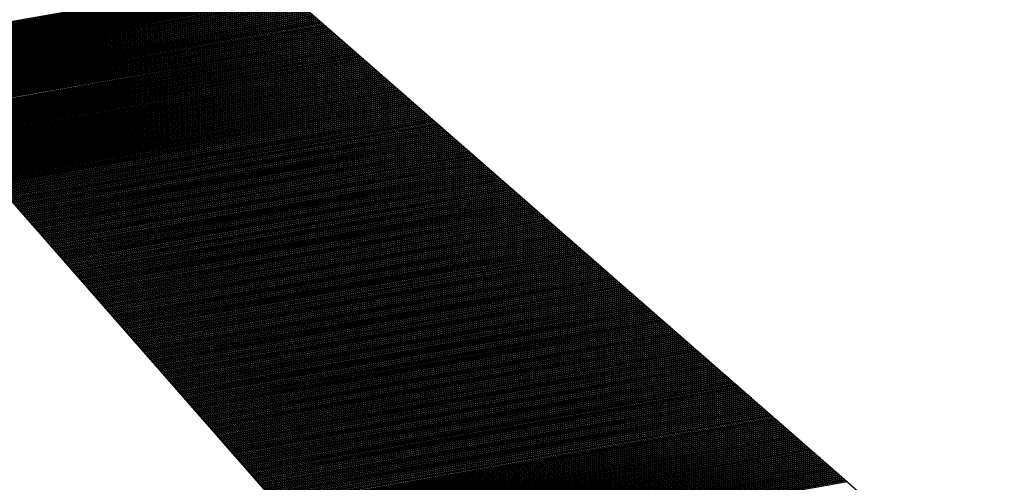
# Model space of a CAD drawing. Header units: metres. Extents: x 4434121 to 4434823, y 5475248 to 5475614.
# Tile 48 of 153: x 4434316.964 to 4434317.405, y 5475499.206 to 5475499.414. Entities that reach past the tile are written whole.
import ezdxf

# ---------------------------------------------------------------- set-up
doc = ezdxf.new("R2010")
doc.units = ezdxf.units.M
doc.layers.add('GTU_Bestand', color=253, linetype='Continuous')

msp = doc.modelspace()

# ---------------------------------------------------------------- linework, layer by layer
at = {"layer": 'GTU_Bestand', "linetype": 'Continuous', "lineweight": 30}
for p, q in [((4434316.89925, 5475499.40212), (4434317.07532, 5475499.43339)), ((4434316.89959, 5475499.40173), (4434317.07574, 5475499.43302)), ((4434316.89993, 5475499.40134), (4434317.07617, 5475499.43264)), ((4434316.90027, 5475499.40096), (4434317.07659, 5475499.43227)), ((4434316.90061, 5475499.40057), (4434317.07702, 5475499.4319)), ((4434316.90095, 5475499.40018), (4434317.07744, 5475499.43153)), ((4434316.90129, 5475499.3998), (4434317.07787, 5475499.43116)), ((4434316.90163, 5475499.39941), (4434317.07829, 5475499.43079)), ((4434316.90197, 5475499.39902), (4434317.07872, 5475499.43042)), ((4434316.90231, 5475499.39864), (4434317.07914, 5475499.43004)), ((4434316.90264, 5475499.39825), (4434317.07957, 5475499.42967)), ((4434316.90298, 5475499.39786), (4434317.07999, 5475499.4293)), ((4434316.90332, 5475499.39748), (4434317.08042, 5475499.42893)), ((4434316.90366, 5475499.39709), (4434317.08084, 5475499.42856)), ((4434316.904, 5475499.3967), (4434317.08127, 5475499.42819)), ((4434316.90434, 5475499.39632), (4434317.08169, 5475499.42782)), ((4434316.90468, 5475499.39593), (4434317.08212, 5475499.42744)), ((4434316.90502, 5475499.39554), (4434317.08254, 5475499.42707)), ((4434316.90536, 5475499.39516), (4434317.08297, 5475499.4267)), ((4434316.9057, 5475499.39477), (4434317.08339, 5475499.42633)), ((4434316.90603, 5475499.39438), (4434317.08382, 5475499.42596)), ((4434316.90637, 5475499.394), (4434317.08424, 5475499.42559)), ((4434316.90671, 5475499.39361), (4434317.08467, 5475499.42522)), ((4434316.90705, 5475499.39322), (4434317.08509, 5475499.42484)), ((4434316.90739, 5475499.39284), (4434317.08552, 5475499.42447)), ((4434316.90773, 5475499.39245), (4434317.08594, 5475499.4241)), ((4434316.90807, 5475499.39206), (4434317.08637, 5475499.42373)), ((4434316.90841, 5475499.39168), (4434317.08679, 5475499.42336)), ((4434316.90875, 5475499.39129), (4434317.08722, 5475499.42299)), ((4434316.90909, 5475499.3909), (4434317.08764, 5475499.42262)), ((4434316.90942, 5475499.39052), (4434317.08807, 5475499.42224)), ((4434316.90976, 5475499.39013), (4434317.08849, 5475499.42187)), ((4434316.9101, 5475499.38974), (4434317.08892, 5475499.4215)), ((4434316.91044, 5475499.38936), (4434317.08934, 5475499.42113)), ((4434316.91078, 5475499.38897), (4434317.08977, 5475499.42076)), ((4434316.91112, 5475499.38858), (4434317.09019, 5475499.42039)), ((4434316.91146, 5475499.3882), (4434317.09062, 5475499.42002)), ((4434316.9118, 5475499.38781), (4434317.09104, 5475499.41964)), ((4434316.91214, 5475499.38742), (4434317.09147, 5475499.41927)), ((4434316.91248, 5475499.38704), (4434317.09189, 5475499.4189)), ((4434316.91281, 5475499.38665), (4434317.09232, 5475499.41853)), ((4434316.91315, 5475499.38626), (4434317.09274, 5475499.41816)), ((4434316.91349, 5475499.38588), (4434317.09317, 5475499.41779)), ((4434316.91383, 5475499.38549), (4434317.09359, 5475499.41742)), ((4434316.91417, 5475499.3851), (4434317.09402, 5475499.41704)), ((4434316.91451, 5475499.38472), (4434317.09444, 5475499.41667)), ((4434316.91485, 5475499.38433), (4434317.09487, 5475499.4163)), ((4434316.91519, 5475499.38394), (4434317.09529, 5475499.41593)), ((4434316.91553, 5475499.38356), (4434317.09572, 5475499.41556)), ((4434316.91587, 5475499.38317), (4434317.09614, 5475499.41519)), ((4434316.9162, 5475499.38278), (4434317.09657, 5475499.41482)), ((4434316.91654, 5475499.3824), (4434317.09699, 5475499.41444)), ((4434316.91688, 5475499.38201), (4434317.09742, 5475499.41407)), ((4434316.91722, 5475499.38162), (4434317.09784, 5475499.4137)), ((4434316.91756, 5475499.38124), (4434317.09827, 5475499.41333)), ((4434316.9179, 5475499.38085), (4434317.09869, 5475499.41296)), ((4434316.91824, 5475499.38046), (4434317.09912, 5475499.41259)), ((4434316.91858, 5475499.38007), (4434317.09954, 5475499.41222)), ((4434316.91892, 5475499.37969), (4434317.09996, 5475499.41184)), ((4434316.91926, 5475499.3793), (4434317.10039, 5475499.41147)), ((4434316.91959, 5475499.37891), (4434317.10081, 5475499.4111)), ((4434316.91993, 5475499.37853), (4434317.10124, 5475499.41073)), ((4434316.92027, 5475499.37814), (4434317.10166, 5475499.41036)), ((4434316.92061, 5475499.37775), (4434317.10209, 5475499.40999)), ((4434316.92095, 5475499.37737), (4434317.10251, 5475499.40962)), ((4434316.92129, 5475499.37698), (4434317.10294, 5475499.40924)), ((4434316.92163, 5475499.37659), (4434317.10336, 5475499.40887)), ((4434316.92197, 5475499.37621), (4434317.10379, 5475499.4085)), ((4434316.92231, 5475499.37582), (4434317.10421, 5475499.40813)), ((4434316.92265, 5475499.37543), (4434317.10464, 5475499.40776)), ((4434316.92298, 5475499.37505), (4434317.10506, 5475499.40739)), ((4434316.92332, 5475499.37466), (4434317.10549, 5475499.40702)), ((4434316.92366, 5475499.37427), (4434317.10591, 5475499.40664)), ((4434316.924, 5475499.37389), (4434317.10634, 5475499.40627)), ((4434316.92434, 5475499.3735), (4434317.10676, 5475499.4059)), ((4434316.92468, 5475499.37311), (4434317.10719, 5475499.40553)), ((4434316.92502, 5475499.37273), (4434317.10761, 5475499.40516)), ((4434316.92536, 5475499.37234), (4434317.10804, 5475499.40479)), ((4434316.9257, 5475499.37195), (4434317.10846, 5475499.40442)), ((4434316.92604, 5475499.37157), (4434317.10889, 5475499.40404)), ((4434316.92638, 5475499.37118), (4434317.10931, 5475499.40367)), ((4434316.92671, 5475499.37079), (4434317.10974, 5475499.4033)), ((4434316.92705, 5475499.37041), (4434317.11016, 5475499.40293)), ((4434316.92739, 5475499.37002), (4434317.11059, 5475499.40256)), ((4434316.92773, 5475499.36963), (4434317.11101, 5475499.40219)), ((4434316.92807, 5475499.36925), (4434317.11144, 5475499.40182)), ((4434316.92841, 5475499.36886), (4434317.11186, 5475499.40145)), ((4434316.92875, 5475499.36847), (4434317.11229, 5475499.40107)), ((4434316.92909, 5475499.36809), (4434317.11271, 5475499.4007)), ((4434316.92943, 5475499.3677), (4434317.11314, 5475499.40033)), ((4434316.92977, 5475499.36731), (4434317.11356, 5475499.39996)), ((4434316.9301, 5475499.36693), (4434317.11399, 5475499.39959)), ((4434316.93044, 5475499.36654), (4434317.11441, 5475499.39922)), ((4434316.93078, 5475499.36615), (4434317.11484, 5475499.39885)), ((4434316.93112, 5475499.36577), (4434317.11526, 5475499.39847)), ((4434316.93146, 5475499.36538), (4434317.11569, 5475499.3981)), ((4434316.9318, 5475499.36499), (4434317.11611, 5475499.39773)), ((4434316.93214, 5475499.36461), (4434317.11654, 5475499.39736)), ((4434316.93248, 5475499.36422), (4434317.11696, 5475499.39699)), ((4434316.93282, 5475499.36383), (4434317.11739, 5475499.39662)), ((4434316.93316, 5475499.36345), (4434317.11781, 5475499.39625)), ((4434316.93349, 5475499.36306), (4434317.11824, 5475499.39587)), ((4434316.93383, 5475499.36267), (4434317.11866, 5475499.3955)), ((4434316.93417, 5475499.36229), (4434317.11909, 5475499.39513)), ((4434316.93451, 5475499.3619), (4434317.11951, 5475499.39476)), ((4434316.93485, 5475499.36151), (4434317.11994, 5475499.39439)), ((4434316.93519, 5475499.36113), (4434317.12036, 5475499.39402)), ((4434316.93553, 5475499.36074), (4434317.12079, 5475499.39365)), ((4434316.93587, 5475499.36035), (4434317.12121, 5475499.39327)), ((4434316.93621, 5475499.35997), (4434317.12164, 5475499.3929)), ((4434316.93655, 5475499.35958), (4434317.12206, 5475499.39253)), ((4434316.93688, 5475499.35919), (4434317.12249, 5475499.39216)), ((4434316.93722, 5475499.35881), (4434317.12291, 5475499.39179)), ((4434316.93756, 5475499.35842), (4434317.12334, 5475499.39142)), ((4434316.9379, 5475499.35803), (4434317.12376, 5475499.39105)), ((4434316.93824, 5475499.35765), (4434317.12419, 5475499.39067)), ((4434316.93858, 5475499.35726), (4434317.12461, 5475499.3903)), ((4434316.93892, 5475499.35687), (4434317.12504, 5475499.38993)), ((4434316.93926, 5475499.35649), (4434317.12546, 5475499.38956)), ((4434316.9396, 5475499.3561), (4434317.12589, 5475499.38919)), ((4434316.93994, 5475499.35571), (4434317.12631, 5475499.38882)), ((4434316.94027, 5475499.35533), (4434317.12674, 5475499.38845)), ((4434316.94061, 5475499.35494), (4434317.12716, 5475499.38807)), ((4434316.94095, 5475499.35455), (4434317.12759, 5475499.3877)), ((4434316.94129, 5475499.35417), (4434317.12801, 5475499.38733)), ((4434316.94163, 5475499.35378), (4434317.12844, 5475499.38696)), ((4434316.94197, 5475499.35339), (4434317.12886, 5475499.38659)), ((4434316.94231, 5475499.35301), (4434317.12928, 5475499.38622)), ((4434316.94265, 5475499.35262), (4434317.12971, 5475499.38585)), ((4434316.94299, 5475499.35223), (4434317.13013, 5475499.38547)), ((4434316.94333, 5475499.35185), (4434317.13056, 5475499.3851)), ((4434316.94366, 5475499.35146), (4434317.13098, 5475499.38473)), ((4434316.944, 5475499.35107), (4434317.13141, 5475499.38436)), ((4434316.94434, 5475499.35069), (4434317.13183, 5475499.38399)), ((4434316.94468, 5475499.3503), (4434317.13226, 5475499.38362)), ((4434316.94502, 5475499.34991), (4434317.13268, 5475499.38325)), ((4434316.94536, 5475499.34953), (4434317.13311, 5475499.38287)), ((4434316.9457, 5475499.34914), (4434317.13353, 5475499.3825)), ((4434316.94604, 5475499.34875), (4434317.13396, 5475499.38213)), ((4434316.94638, 5475499.34837), (4434317.13438, 5475499.38176)), ((4434316.94672, 5475499.34798), (4434317.13481, 5475499.38139)), ((4434316.94705, 5475499.34759), (4434317.13523, 5475499.38102)), ((4434316.94739, 5475499.34721), (4434317.13566, 5475499.38065)), ((4434316.94773, 5475499.34682), (4434317.13608, 5475499.38027)), ((4434316.94807, 5475499.34643), (4434317.13651, 5475499.3799)), ((4434316.94841, 5475499.34605), (4434317.13693, 5475499.37953)), ((4434316.94875, 5475499.34566), (4434317.13736, 5475499.37916)), ((4434316.94909, 5475499.34527), (4434317.13778, 5475499.37879)), ((4434316.94943, 5475499.34489), (4434317.13821, 5475499.37842)), ((4434316.94977, 5475499.3445), (4434317.13863, 5475499.37805)), ((4434316.95011, 5475499.34411), (4434317.13906, 5475499.37767)), ((4434316.95044, 5475499.34373), (4434317.13948, 5475499.3773)), ((4434316.95078, 5475499.34334), (4434317.13991, 5475499.37693)), ((4434316.95112, 5475499.34295), (4434317.14033, 5475499.37656)), ((4434316.95146, 5475499.34257), (4434317.14076, 5475499.37619)), ((4434316.9518, 5475499.34218), (4434317.14118, 5475499.37582)), ((4434316.95214, 5475499.34179), (4434317.14161, 5475499.37545)), ((4434316.95248, 5475499.34141), (4434317.14203, 5475499.37507)), ((4434316.95282, 5475499.34102), (4434317.14246, 5475499.3747)), ((4434316.95316, 5475499.34063), (4434317.14288, 5475499.37433)), ((4434316.9535, 5475499.34025), (4434317.14331, 5475499.37396)), ((4434316.95383, 5475499.33986), (4434317.14373, 5475499.37359)), ((4434316.95417, 5475499.33947), (4434317.14416, 5475499.37322)), ((4434316.95451, 5475499.33909), (4434317.14458, 5475499.37285)), ((4434316.95485, 5475499.3387), (4434317.14501, 5475499.37247)), ((4434316.95519, 5475499.33831), (4434317.14543, 5475499.3721)), ((4434316.95553, 5475499.33793), (4434317.14586, 5475499.37173)), ((4434316.95587, 5475499.33754), (4434317.14628, 5475499.37136)), ((4434316.95621, 5475499.33715), (4434317.14671, 5475499.37099)), ((4434316.95655, 5475499.33677), (4434317.14713, 5475499.37062)), ((4434316.95689, 5475499.33638), (4434317.14756, 5475499.37025)), ((4434316.95722, 5475499.33599), (4434317.14798, 5475499.36987)), ((4434316.95756, 5475499.33561), (4434317.14841, 5475499.3695)), ((4434316.9579, 5475499.33522), (4434317.14883, 5475499.36913)), ((4434316.95824, 5475499.33483), (4434317.14926, 5475499.36876)), ((4434316.95858, 5475499.33445), (4434317.14968, 5475499.36839)), ((4434316.95892, 5475499.33406), (4434317.15011, 5475499.36802)), ((4434316.95926, 5475499.33367), (4434317.15053, 5475499.36765)), ((4434316.9596, 5475499.33329), (4434317.15096, 5475499.36727)), ((4434316.95994, 5475499.3329), (4434317.15138, 5475499.3669)), ((4434316.96028, 5475499.33251), (4434317.15181, 5475499.36653)), ((4434316.96061, 5475499.33213), (4434317.15223, 5475499.36616)), ((4434316.96095, 5475499.33174), (4434317.15266, 5475499.36579)), ((4434316.96129, 5475499.33135), (4434317.15308, 5475499.36542)), ((4434316.96163, 5475499.33097), (4434317.15351, 5475499.36505)), ((4434316.96197, 5475499.33058), (4434317.15393, 5475499.36468)), ((4434316.96231, 5475499.33019), (4434317.15436, 5475499.3643)), ((4434316.96265, 5475499.32981), (4434317.15478, 5475499.36393)), ((4434316.96299, 5475499.32942), (4434317.15521, 5475499.36356)), ((4434316.96333, 5475499.32903), (4434317.15563, 5475499.36319)), ((4434316.96367, 5475499.32865), (4434317.15606, 5475499.36282)), ((4434316.964, 5475499.32826), (4434317.15648, 5475499.36245)), ((4434316.96434, 5475499.32787), (4434317.15691, 5475499.36208)), ((4434316.96468, 5475499.32749), (4434317.15733, 5475499.3617)), ((4434316.96502, 5475499.3271), (4434317.15775, 5475499.36133)), ((4434316.96536, 5475499.32671), (4434317.15818, 5475499.36096)), ((4434316.9657, 5475499.32633), (4434317.1586, 5475499.36059)), ((4434316.96604, 5475499.32594), (4434317.15903, 5475499.36022)), ((4434316.96638, 5475499.32555), (4434317.15945, 5475499.35985)), ((4434316.96672, 5475499.32517), (4434317.15988, 5475499.35948)), ((4434316.96706, 5475499.32478), (4434317.1603, 5475499.3591)), ((4434316.96739, 5475499.32439), (4434317.16073, 5475499.35873)), ((4434316.96773, 5475499.32401), (4434317.16115, 5475499.35836)), ((4434316.96807, 5475499.32362), (4434317.16158, 5475499.35799)), ((4434316.96841, 5475499.32323), (4434317.162, 5475499.35762)), ((4434316.96875, 5475499.32285), (4434317.16243, 5475499.35725)), ((4434316.96909, 5475499.32246), (4434317.16285, 5475499.35688)), ((4434316.96943, 5475499.32207), (4434317.16328, 5475499.3565)), ((4434316.96977, 5475499.32169), (4434317.1637, 5475499.35613)), ((4434316.97011, 5475499.3213), (4434317.16413, 5475499.35576)), ((4434316.97045, 5475499.32091), (4434317.16455, 5475499.35539)), ((4434316.97078, 5475499.32053), (4434317.16498, 5475499.35502)), ((4434316.97112, 5475499.32014), (4434317.1654, 5475499.35465)), ((4434316.97146, 5475499.31975), (4434317.16583, 5475499.35428)), ((4434316.9718, 5475499.31937), (4434317.16625, 5475499.3539)), ((4434316.97214, 5475499.31898), (4434317.16668, 5475499.35353)), ((4434316.97248, 5475499.31859), (4434317.1671, 5475499.35316)), ((4434316.97282, 5475499.31821), (4434317.16753, 5475499.35279)), ((4434316.97316, 5475499.31782), (4434317.16795, 5475499.35242)), ((4434316.9735, 5475499.31743), (4434317.16838, 5475499.35205)), ((4434316.97384, 5475499.31705), (4434317.1688, 5475499.35168)), ((4434316.97417, 5475499.31666), (4434317.16923, 5475499.3513)), ((4434316.97451, 5475499.31627), (4434317.16965, 5475499.35093)), ((4434316.97485, 5475499.31589), (4434317.17008, 5475499.35056)), ((4434316.97519, 5475499.3155), (4434317.1705, 5475499.35019)), ((4434316.97553, 5475499.31511), (4434317.17093, 5475499.34982)), ((4434316.97587, 5475499.31473), (4434317.17135, 5475499.34945)), ((4434316.97621, 5475499.31434), (4434317.17178, 5475499.34908)), ((4434316.97655, 5475499.31395), (4434317.1722, 5475499.3487)), ((4434316.97689, 5475499.31357), (4434317.17263, 5475499.34833)), ((4434316.97723, 5475499.31318), (4434317.17305, 5475499.34796)), ((4434316.97756, 5475499.31279), (4434317.17348, 5475499.34759)), ((4434316.9779, 5475499.31241), (4434317.1739, 5475499.34722)), ((4434316.97824, 5475499.31202), (4434317.17433, 5475499.34685)), ((4434316.97858, 5475499.31163), (4434317.17475, 5475499.34648)), ((4434316.97892, 5475499.31125), (4434317.17518, 5475499.3461)), ((4434316.97926, 5475499.31086), (4434317.1756, 5475499.34573)), ((4434316.9796, 5475499.31047), (4434317.17603, 5475499.34536)), ((4434316.97994, 5475499.31009), (4434317.17645, 5475499.34499)), ((4434316.98028, 5475499.3097), (4434317.17688, 5475499.34462)), ((4434316.98062, 5475499.30931), (4434317.1773, 5475499.34425)), ((4434316.98095, 5475499.30893), (4434317.17773, 5475499.34388)), ((4434316.98129, 5475499.30854), (4434317.17815, 5475499.3435)), ((4434316.98163, 5475499.30815), (4434317.17858, 5475499.34313)), ((4434316.98197, 5475499.30777), (4434317.179, 5475499.34276)), ((4434316.98231, 5475499.30738), (4434317.17943, 5475499.34239)), ((4434316.98265, 5475499.30699), (4434317.17985, 5475499.34202)), ((4434316.98299, 5475499.30661), (4434317.18028, 5475499.34165)), ((4434316.98333, 5475499.30622), (4434317.1807, 5475499.34128)), ((4434316.98367, 5475499.30583), (4434317.18113, 5475499.3409)), ((4434316.98401, 5475499.30545), (4434317.18155, 5475499.34053)), ((4434316.98434, 5475499.30506), (4434317.18198, 5475499.34016)), ((4434316.98468, 5475499.30467), (4434317.1824, 5475499.33979)), ((4434316.98502, 5475499.30429), (4434317.18283, 5475499.33942)), ((4434316.98536, 5475499.3039), (4434317.18325, 5475499.33905)), ((4434316.9857, 5475499.30351), (4434317.18368, 5475499.33868)), ((4434316.98604, 5475499.30313), (4434317.1841, 5475499.3383)), ((4434316.98638, 5475499.30274), (4434317.18453, 5475499.33793)), ((4434316.98672, 5475499.30235), (4434317.18495, 5475499.33756)), ((4434316.98706, 5475499.30197), (4434317.18538, 5475499.33719)), ((4434316.9874, 5475499.30158), (4434317.1858, 5475499.33682)), ((4434316.98773, 5475499.30119), (4434317.18622, 5475499.33645)), ((4434316.98807, 5475499.30081), (4434317.18665, 5475499.33608)), ((4434316.98841, 5475499.30042), (4434317.18707, 5475499.3357)), ((4434316.98875, 5475499.30003), (4434317.1875, 5475499.33533)), ((4434316.98909, 5475499.29965), (4434317.18792, 5475499.33496)), ((4434316.98943, 5475499.29926), (4434317.18835, 5475499.33459)), ((4434316.98977, 5475499.29887), (4434317.18877, 5475499.33422)), ((4434316.99011, 5475499.29849), (4434317.1892, 5475499.33385)), ((4434316.99045, 5475499.2981), (4434317.18962, 5475499.33348)), ((4434316.99079, 5475499.29771), (4434317.19005, 5475499.3331)), ((4434316.99112, 5475499.29733), (4434317.19047, 5475499.33273)), ((4434316.99146, 5475499.29694), (4434317.1909, 5475499.33236)), ((4434316.9918, 5475499.29655), (4434317.19132, 5475499.33199)), ((4434316.99214, 5475499.29617), (4434317.19175, 5475499.33162)), ((4434316.99248, 5475499.29578), (4434317.19217, 5475499.33125)), ((4434316.99282, 5475499.29539), (4434317.1926, 5475499.33088)), ((4434316.99316, 5475499.29501), (4434317.19302, 5475499.3305)), ((4434316.9935, 5475499.29462), (4434317.19345, 5475499.33013)), ((4434316.99384, 5475499.29423), (4434317.19387, 5475499.32976)), ((4434316.99418, 5475499.29385), (4434317.1943, 5475499.32939)), ((4434316.99451, 5475499.29346), (4434317.19472, 5475499.32902)), ((4434316.99485, 5475499.29307), (4434317.19515, 5475499.32865)), ((4434316.99519, 5475499.29269), (4434317.19557, 5475499.32828)), ((4434316.99553, 5475499.2923), (4434317.196, 5475499.32791)), ((4434316.99587, 5475499.29191), (4434317.19642, 5475499.32753)), ((4434316.99621, 5475499.29153), (4434317.19685, 5475499.32716)), ((4434316.99655, 5475499.29114), (4434317.19727, 5475499.32679)), ((4434316.99689, 5475499.29075), (4434317.1977, 5475499.32642)), ((4434316.99723, 5475499.29037), (4434317.19812, 5475499.32605)), ((4434316.99757, 5475499.28998), (4434317.19855, 5475499.32568)), ((4434316.9979, 5475499.28959), (4434317.19897, 5475499.32531)), ((4434316.99824, 5475499.28921), (4434317.1994, 5475499.32493)), ((4434316.99858, 5475499.28882), (4434317.19982, 5475499.32456)), ((4434316.99892, 5475499.28843), (4434317.20025, 5475499.32419)), ((4434316.99926, 5475499.28805), (4434317.20067, 5475499.32382)), ((4434316.9996, 5475499.28766), (4434317.2011, 5475499.32345)), ((4434316.99994, 5475499.28727), (4434317.20152, 5475499.32308)), ((4434317.00028, 5475499.28689), (4434317.20195, 5475499.32271)), ((4434317.00062, 5475499.2865), (4434317.20237, 5475499.32233)), ((4434317.00096, 5475499.28611), (4434317.2028, 5475499.32196)), ((4434317.00129, 5475499.28573), (4434317.20322, 5475499.32159)), ((4434317.00163, 5475499.28534), (4434317.20365, 5475499.32122)), ((4434317.00197, 5475499.28495), (4434317.20407, 5475499.32085)), ((4434317.00231, 5475499.28457), (4434317.2045, 5475499.32048)), ((4434317.00265, 5475499.28418), (4434317.20492, 5475499.32011)), ((4434317.00299, 5475499.28379), (4434317.20535, 5475499.31973)), ((4434317.00333, 5475499.28341), (4434317.20577, 5475499.31936)), ((4434317.00367, 5475499.28302), (4434317.2062, 5475499.31899)), ((4434317.00401, 5475499.28263), (4434317.20662, 5475499.31862)), ((4434317.00435, 5475499.28225), (4434317.20705, 5475499.31825)), ((4434317.00468, 5475499.28186), (4434317.20747, 5475499.31788)), ((4434317.00502, 5475499.28147), (4434317.2079, 5475499.31751)), ((4434317.00536, 5475499.28109), (4434317.20832, 5475499.31713)), ((4434317.0057, 5475499.2807), (4434317.20875, 5475499.31676)), ((4434317.00604, 5475499.28031), (4434317.20917, 5475499.31639)), ((4434317.00638, 5475499.27993), (4434317.2096, 5475499.31602)), ((4434317.00672, 5475499.27954), (4434317.21002, 5475499.31565)), ((4434317.00706, 5475499.27915), (4434317.21045, 5475499.31528)), ((4434317.0074, 5475499.27877), (4434317.21087, 5475499.31491)), ((4434317.00774, 5475499.27838), (4434317.2113, 5475499.31453)), ((4434317.00807, 5475499.27799), (4434317.21172, 5475499.31416)), ((4434317.00841, 5475499.27761), (4434317.21215, 5475499.31379)), ((4434317.00875, 5475499.27722), (4434317.21257, 5475499.31342)), ((4434317.00909, 5475499.27683), (4434317.213, 5475499.31305)), ((4434317.00943, 5475499.27645), (4434317.21342, 5475499.31268)), ((4434317.00977, 5475499.27606), (4434317.21385, 5475499.31231)), ((4434317.01011, 5475499.27567), (4434317.21427, 5475499.31193)), ((4434317.01045, 5475499.27529), (4434317.21469, 5475499.31156)), ((4434317.01079, 5475499.2749), (4434317.21512, 5475499.31119)), ((4434317.01113, 5475499.27451), (4434317.21554, 5475499.31082)), ((4434317.01146, 5475499.27413), (4434317.21597, 5475499.31045)), ((4434317.0118, 5475499.27374), (4434317.21639, 5475499.31008)), ((4434317.01214, 5475499.27335), (4434317.21682, 5475499.30971)), ((4434317.01248, 5475499.27297), (4434317.21724, 5475499.30933)), ((4434317.01282, 5475499.27258), (4434317.21767, 5475499.30896)), ((4434317.01316, 5475499.27219), (4434317.21809, 5475499.30859)), ((4434317.0135, 5475499.27181), (4434317.21852, 5475499.30822)), ((4434317.01384, 5475499.27142), (4434317.21894, 5475499.30785)), ((4434317.01418, 5475499.27103), (4434317.21937, 5475499.30748)), ((4434317.01452, 5475499.27065), (4434317.21979, 5475499.30711)), ((4434317.01485, 5475499.27026), (4434317.22022, 5475499.30673)), ((4434317.01519, 5475499.26987), (4434317.22064, 5475499.30636)), ((4434317.01553, 5475499.26949), (4434317.22107, 5475499.30599)), ((4434317.01587, 5475499.2691), (4434317.22149, 5475499.30562)), ((4434317.01621, 5475499.26871), (4434317.22192, 5475499.30525)), ((4434317.01655, 5475499.26833), (4434317.22234, 5475499.30488)), ((4434317.01689, 5475499.26794), (4434317.22277, 5475499.30451)), ((4434317.01723, 5475499.26755), (4434317.22319, 5475499.30413)), ((4434317.01757, 5475499.26717), (4434317.22362, 5475499.30376)), ((4434317.01791, 5475499.26678), (4434317.22404, 5475499.30339)), ((4434317.01824, 5475499.26639), (4434317.22447, 5475499.30302)), ((4434317.01858, 5475499.26601), (4434317.22489, 5475499.30265)), ((4434317.01892, 5475499.26562), (4434317.22532, 5475499.30228)), ((4434317.01926, 5475499.26523), (4434317.22574, 5475499.30191)), ((4434317.0196, 5475499.26485), (4434317.22617, 5475499.30153)), ((4434317.01994, 5475499.26446), (4434317.22659, 5475499.30116)), ((4434317.02028, 5475499.26407), (4434317.22702, 5475499.30079)), ((4434317.02062, 5475499.26369), (4434317.22744, 5475499.30042)), ((4434317.02096, 5475499.2633), (4434317.22787, 5475499.30005)), ((4434317.0213, 5475499.26291), (4434317.22829, 5475499.29968)), ((4434317.02163, 5475499.26253), (4434317.22872, 5475499.29931)), ((4434317.02197, 5475499.26214), (4434317.22914, 5475499.29893)), ((4434317.02231, 5475499.26175), (4434317.22957, 5475499.29856)), ((4434317.02265, 5475499.26137), (4434317.22999, 5475499.29819)), ((4434317.02299, 5475499.26098), (4434317.23042, 5475499.29782)), ((4434317.02333, 5475499.26059), (4434317.23084, 5475499.29745)), ((4434317.02367, 5475499.26021), (4434317.23127, 5475499.29708)), ((4434317.02401, 5475499.25982), (4434317.23169, 5475499.29671)), ((4434317.02435, 5475499.25943), (4434317.23212, 5475499.29633)), ((4434317.02469, 5475499.25905), (4434317.23254, 5475499.29596)), ((4434317.02502, 5475499.25866), (4434317.23297, 5475499.29559)), ((4434317.02536, 5475499.25827), (4434317.23339, 5475499.29522)), ((4434317.0257, 5475499.25789), (4434317.23382, 5475499.29485)), ((4434317.02604, 5475499.2575), (4434317.23424, 5475499.29448)), ((4434317.02638, 5475499.25711), (4434317.23467, 5475499.29411)), ((4434317.02672, 5475499.25673), (4434317.23509, 5475499.29373)), ((4434317.02706, 5475499.25634), (4434317.23552, 5475499.29336)), ((4434317.0274, 5475499.25595), (4434317.23594, 5475499.29299)), ((4434317.02774, 5475499.25557), (4434317.23637, 5475499.29262)), ((4434317.02808, 5475499.25518), (4434317.23679, 5475499.29225)), ((4434317.02841, 5475499.25479), (4434317.23722, 5475499.29188)), ((4434317.02875, 5475499.25441), (4434317.23764, 5475499.29151)), ((4434317.02909, 5475499.25402), (4434317.23807, 5475499.29114)), ((4434317.02943, 5475499.25363), (4434317.23849, 5475499.29076)), ((4434317.02977, 5475499.25325), (4434317.23892, 5475499.29039)), ((4434317.03011, 5475499.25286), (4434317.23934, 5475499.29002)), ((4434317.03045, 5475499.25247), (4434317.23977, 5475499.28965)), ((4434317.03079, 5475499.25209), (4434317.24019, 5475499.28928)), ((4434317.03113, 5475499.2517), (4434317.24062, 5475499.28891)), ((4434317.03147, 5475499.25131), (4434317.24104, 5475499.28854)), ((4434317.0318, 5475499.25093), (4434317.24147, 5475499.28816)), ((4434317.03214, 5475499.25054), (4434317.24189, 5475499.28779)), ((4434317.03248, 5475499.25015), (4434317.24232, 5475499.28742)), ((4434317.03282, 5475499.24977), (4434317.24274, 5475499.28705)), ((4434317.03316, 5475499.24938), (4434317.24317, 5475499.28668)), ((4434317.0335, 5475499.24899), (4434317.24359, 5475499.28631)), ((4434317.03384, 5475499.24861), (4434317.24401, 5475499.28594)), ((4434317.03418, 5475499.24822), (4434317.24444, 5475499.28556)), ((4434317.03452, 5475499.24783), (4434317.24486, 5475499.28519)), ((4434317.03486, 5475499.24745), (4434317.24529, 5475499.28482)), ((4434317.03519, 5475499.24706), (4434317.24571, 5475499.28445)), ((4434317.03553, 5475499.24667), (4434317.24614, 5475499.28408)), ((4434317.03587, 5475499.24629), (4434317.24656, 5475499.28371)), ((4434317.03621, 5475499.2459), (4434317.24699, 5475499.28334)), ((4434317.03655, 5475499.24551), (4434317.24741, 5475499.28296)), ((4434317.03689, 5475499.24513), (4434317.24784, 5475499.28259)), ((4434317.03723, 5475499.24474), (4434317.24826, 5475499.28222)), ((4434317.03757, 5475499.24435), (4434317.24869, 5475499.28185)), ((4434317.03791, 5475499.24397), (4434317.24911, 5475499.28148)), ((4434317.03825, 5475499.24358), (4434317.24954, 5475499.28111)), ((4434317.03858, 5475499.24319), (4434317.24996, 5475499.28074)), ((4434317.03892, 5475499.24281), (4434317.25039, 5475499.28036)), ((4434317.03926, 5475499.24242), (4434317.25081, 5475499.27999)), ((4434317.0396, 5475499.24203), (4434317.25124, 5475499.27962)), ((4434317.03994, 5475499.24165), (4434317.25166, 5475499.27925)), ((4434317.04028, 5475499.24126), (4434317.25209, 5475499.27888)), ((4434317.04062, 5475499.24087), (4434317.25251, 5475499.27851)), ((4434317.04096, 5475499.24049), (4434317.25294, 5475499.27814)), ((4434317.0413, 5475499.2401), (4434317.25336, 5475499.27776)), ((4434317.04164, 5475499.23971), (4434317.25379, 5475499.27739)), ((4434317.04197, 5475499.23933), (4434317.25421, 5475499.27702)), ((4434317.04231, 5475499.23894), (4434317.25464, 5475499.27665)), ((4434317.04265, 5475499.23855), (4434317.25506, 5475499.27628)), ((4434317.04299, 5475499.23817), (4434317.25549, 5475499.27591)), ((4434317.04333, 5475499.23778), (4434317.25591, 5475499.27554)), ((4434317.04367, 5475499.23739), (4434317.25634, 5475499.27516)), ((4434317.04401, 5475499.23701), (4434317.25676, 5475499.27479)), ((4434317.04435, 5475499.23662), (4434317.25719, 5475499.27442)), ((4434317.04469, 5475499.23623), (4434317.25761, 5475499.27405)), ((4434317.04503, 5475499.23585), (4434317.25804, 5475499.27368)), ((4434317.04536, 5475499.23546), (4434317.25846, 5475499.27331)), ((4434317.0457, 5475499.23507), (4434317.25889, 5475499.27294)), ((4434317.04604, 5475499.23469), (4434317.25931, 5475499.27256)), ((4434317.04638, 5475499.2343), (4434317.25974, 5475499.27219)), ((4434317.04672, 5475499.23391), (4434317.26016, 5475499.27182)), ((4434317.04706, 5475499.23353), (4434317.26059, 5475499.27145)), ((4434317.0474, 5475499.23314), (4434317.26101, 5475499.27108)), ((4434317.04774, 5475499.23275), (4434317.26144, 5475499.27071)), ((4434317.04808, 5475499.23236), (4434317.26186, 5475499.27034)), ((4434317.04842, 5475499.23198), (4434317.26229, 5475499.26996)), ((4434317.04875, 5475499.23159), (4434317.26271, 5475499.26959)), ((4434317.04909, 5475499.2312), (4434317.26314, 5475499.26922)), ((4434317.04943, 5475499.23082), (4434317.26356, 5475499.26885)), ((4434317.04977, 5475499.23043), (4434317.26399, 5475499.26848)), ((4434317.05011, 5475499.23004), (4434317.26441, 5475499.26811)), ((4434317.05045, 5475499.22966), (4434317.26484, 5475499.26774)), ((4434317.05079, 5475499.22927), (4434317.26526, 5475499.26736)), ((4434317.05113, 5475499.22888), (4434317.26569, 5475499.26699)), ((4434317.05147, 5475499.2285), (4434317.26611, 5475499.26662)), ((4434317.05181, 5475499.22811), (4434317.26654, 5475499.26625)), ((4434317.05214, 5475499.22772), (4434317.26696, 5475499.26588)), ((4434317.05248, 5475499.22734), (4434317.26739, 5475499.26551)), ((4434317.05282, 5475499.22695), (4434317.26781, 5475499.26514)), ((4434317.05316, 5475499.22656), (4434317.26824, 5475499.26476)), ((4434317.0535, 5475499.22618), (4434317.26866, 5475499.26439)), ((4434317.05384, 5475499.22579), (4434317.26909, 5475499.26402)), ((4434317.05418, 5475499.2254), (4434317.26951, 5475499.26365)), ((4434317.05452, 5475499.22502), (4434317.26994, 5475499.26328)), ((4434317.05486, 5475499.22463), (4434317.27036, 5475499.26291)), ((4434317.0552, 5475499.22424), (4434317.27079, 5475499.26254)), ((4434317.05553, 5475499.22386), (4434317.27121, 5475499.26216)), ((4434317.05587, 5475499.22347), (4434317.27164, 5475499.26179)), ((4434317.05621, 5475499.22308), (4434317.27206, 5475499.26142)), ((4434317.05655, 5475499.2227), (4434317.27248, 5475499.26105)), ((4434317.05689, 5475499.22231), (4434317.27291, 5475499.26068)), ((4434317.05723, 5475499.22192), (4434317.27333, 5475499.26031)), ((4434317.05757, 5475499.22154), (4434317.27376, 5475499.25994)), ((4434317.05791, 5475499.22115), (4434317.27418, 5475499.25956)), ((4434317.05825, 5475499.22076), (4434317.27461, 5475499.25919)), ((4434317.05859, 5475499.22038), (4434317.27503, 5475499.25882)), ((4434317.05892, 5475499.21999), (4434317.27546, 5475499.25845)), ((4434317.05926, 5475499.2196), (4434317.27588, 5475499.25808)), ((4434317.0596, 5475499.21922), (4434317.27631, 5475499.25771)), ((4434317.05994, 5475499.21883), (4434317.27673, 5475499.25734)), ((4434317.06028, 5475499.21844), (4434317.27716, 5475499.25696)), ((4434317.06062, 5475499.21806), (4434317.27758, 5475499.25659)), ((4434317.06096, 5475499.21767), (4434317.27801, 5475499.25622)), ((4434317.0613, 5475499.21728), (4434317.27843, 5475499.25585)), ((4434317.06164, 5475499.2169), (4434317.27886, 5475499.25548)), ((4434317.06198, 5475499.21651), (4434317.27928, 5475499.25511)), ((4434317.06231, 5475499.21612), (4434317.27971, 5475499.25474)), ((4434317.06265, 5475499.21574), (4434317.28013, 5475499.25437)), ((4434317.06299, 5475499.21535), (4434317.28056, 5475499.25399)), ((4434317.06333, 5475499.21496), (4434317.28098, 5475499.25362)), ((4434317.06367, 5475499.21458), (4434317.28141, 5475499.25325)), ((4434317.06401, 5475499.21419), (4434317.28183, 5475499.25288)), ((4434317.06435, 5475499.2138), (4434317.28226, 5475499.25251)), ((4434317.06469, 5475499.21342), (4434317.28268, 5475499.25214)), ((4434317.06503, 5475499.21303), (4434317.28311, 5475499.25177)), ((4434317.06537, 5475499.21264), (4434317.28353, 5475499.25139)), ((4434317.0657, 5475499.21226), (4434317.28396, 5475499.25102)), ((4434317.06604, 5475499.21187), (4434317.28438, 5475499.25065)), ((4434317.06638, 5475499.21148), (4434317.28481, 5475499.25028)), ((4434317.06672, 5475499.2111), (4434317.28523, 5475499.24991)), ((4434317.06706, 5475499.21071), (4434317.28566, 5475499.24954)), ((4434317.0674, 5475499.21032), (4434317.28608, 5475499.24917)), ((4434317.06774, 5475499.20994), (4434317.28651, 5475499.24879)), ((4434317.06808, 5475499.20955), (4434317.28693, 5475499.24842)), ((4434317.06842, 5475499.20916), (4434317.28736, 5475499.24805)), ((4434317.06876, 5475499.20878), (4434317.28778, 5475499.24768)), ((4434317.06909, 5475499.20839), (4434317.28821, 5475499.24731)), ((4434317.06943, 5475499.208), (4434317.28863, 5475499.24694)), ((4434317.06977, 5475499.20762), (4434317.28906, 5475499.24657)), ((4434317.07011, 5475499.20723), (4434317.28948, 5475499.24619)), ((4434317.07045, 5475499.20684), (4434317.28991, 5475499.24582)), ((4434317.07079, 5475499.20646), (4434317.29033, 5475499.24545)), ((4434317.07113, 5475499.20607), (4434317.29076, 5475499.24508)), ((4434317.07147, 5475499.20568), (4434317.29118, 5475499.24471)), ((4434317.07181, 5475499.2053), (4434317.29161, 5475499.24434)), ((4434317.07215, 5475499.20491), (4434317.29203, 5475499.24397)), ((4434317.07248, 5475499.20452), (4434317.29246, 5475499.24359)), ((4434317.07282, 5475499.20414), (4434317.29288, 5475499.24322)), ((4434317.07316, 5475499.20375), (4434317.29331, 5475499.24285)), ((4434317.0735, 5475499.20336), (4434317.29373, 5475499.24248)), ((4434317.07384, 5475499.20298), (4434317.29416, 5475499.24211)), ((4434317.07418, 5475499.20259), (4434317.29458, 5475499.24174)), ((4434317.07452, 5475499.2022), (4434317.29501, 5475499.24137)), ((4434317.07486, 5475499.20182), (4434317.29543, 5475499.24099)), ((4434317.0752, 5475499.20143), (4434317.29586, 5475499.24062)), ((4434317.07554, 5475499.20104), (4434317.29628, 5475499.24025)), ((4434317.07587, 5475499.20066), (4434317.29671, 5475499.23988)), ((4434317.07621, 5475499.20027), (4434317.29713, 5475499.23951)), ((4434317.07655, 5475499.19988), (4434317.29756, 5475499.23914)), ((4434317.07689, 5475499.1995), (4434317.29798, 5475499.23877)), ((4434317.07723, 5475499.19911), (4434317.29841, 5475499.23839)), ((4434317.07757, 5475499.19872), (4434317.29883, 5475499.23802)), ((4434317.07791, 5475499.19834), (4434317.29926, 5475499.23765)), ((4434317.07825, 5475499.19795), (4434317.29968, 5475499.23728)), ((4434317.07859, 5475499.19756), (4434317.30011, 5475499.23691)), ((4434317.07893, 5475499.19718), (4434317.30053, 5475499.23654)), ((4434317.07926, 5475499.19679), (4434317.30095, 5475499.23617)), ((4434317.0796, 5475499.1964), (4434317.30138, 5475499.23579)), ((4434317.07994, 5475499.19602), (4434317.3018, 5475499.23542)), ((4434317.08028, 5475499.19563), (4434317.30223, 5475499.23505)), ((4434317.08062, 5475499.19524), (4434317.30265, 5475499.23468)), ((4434317.08096, 5475499.19486), (4434317.30308, 5475499.23431)), ((4434317.0813, 5475499.19447), (4434317.3035, 5475499.23394)), ((4434317.08164, 5475499.19408), (4434317.30393, 5475499.23357)), ((4434317.08198, 5475499.1937), (4434317.30435, 5475499.23319)), ((4434317.08232, 5475499.19331), (4434317.30478, 5475499.23282)), ((4434317.08265, 5475499.19292), (4434317.3052, 5475499.23245)), ((4434317.08299, 5475499.19254), (4434317.30563, 5475499.23208)), ((4434317.08333, 5475499.19215), (4434317.30605, 5475499.23171)), ((4434317.08367, 5475499.19176), (4434317.30648, 5475499.23134)), ((4434317.08401, 5475499.19138), (4434317.3069, 5475499.23097)), ((4434317.08435, 5475499.19099), (4434317.30733, 5475499.23059)), ((4434317.08469, 5475499.1906), (4434317.30775, 5475499.23022)), ((4434317.08503, 5475499.19022), (4434317.30818, 5475499.22985)), ((4434317.08537, 5475499.18983), (4434317.3086, 5475499.22948)), ((4434317.08571, 5475499.18944), (4434317.30903, 5475499.22911)), ((4434317.08604, 5475499.18906), (4434317.30945, 5475499.22874)), ((4434317.08638, 5475499.18867), (4434317.30988, 5475499.22837)), ((4434317.08672, 5475499.18828), (4434317.3103, 5475499.22799)), ((4434317.08706, 5475499.1879), (4434317.31073, 5475499.22762)), ((4434317.0874, 5475499.18751), (4434317.31115, 5475499.22725)), ((4434317.08774, 5475499.18712), (4434317.31158, 5475499.22688)), ((4434317.08808, 5475499.18674), (4434317.312, 5475499.22651)), ((4434317.08842, 5475499.18635), (4434317.31243, 5475499.22614)), ((4434317.08876, 5475499.18596), (4434317.31285, 5475499.22577)), ((4434317.0891, 5475499.18558), (4434317.31328, 5475499.22539)), ((4434317.08943, 5475499.18519), (4434317.3137, 5475499.22502)), ((4434317.08977, 5475499.1848), (4434317.31413, 5475499.22465)), ((4434317.09011, 5475499.18442), (4434317.31455, 5475499.22428)), ((4434317.09045, 5475499.18403), (4434317.31498, 5475499.22391)), ((4434317.09079, 5475499.18364), (4434317.3154, 5475499.22354)), ((4434317.09113, 5475499.18326), (4434317.31583, 5475499.22317)), ((4434317.09147, 5475499.18287), (4434317.31625, 5475499.22279)), ((4434317.09181, 5475499.18248), (4434317.31668, 5475499.22242)), ((4434317.09215, 5475499.1821), (4434317.3171, 5475499.22205)), ((4434317.09249, 5475499.18171), (4434317.31753, 5475499.22168)), ((4434317.09282, 5475499.18132), (4434317.31795, 5475499.22131)), ((4434317.09316, 5475499.18094), (4434317.31838, 5475499.22094)), ((4434317.0935, 5475499.18055), (4434317.3188, 5475499.22057)), ((4434317.09384, 5475499.18016), (4434317.31923, 5475499.22019)), ((4434317.09418, 5475499.17978), (4434317.31965, 5475499.21982)), ((4434317.09452, 5475499.17939), (4434317.32008, 5475499.21945)), ((4434317.09486, 5475499.179), (4434317.3205, 5475499.21908)), ((4434317.0952, 5475499.17862), (4434317.32093, 5475499.21871)), ((4434317.09554, 5475499.17823), (4434317.32135, 5475499.21834)), ((4434317.09588, 5475499.17784), (4434317.32178, 5475499.21797)), ((4434317.09621, 5475499.17746), (4434317.3222, 5475499.2176)), ((4434317.09655, 5475499.17707), (4434317.32263, 5475499.21722)), ((4434317.09689, 5475499.17668), (4434317.32305, 5475499.21685)), ((4434317.09723, 5475499.1763), (4434317.32348, 5475499.21648)), ((4434317.09757, 5475499.17591), (4434317.3239, 5475499.21611)), ((4434317.09791, 5475499.17552), (4434317.32433, 5475499.21574)), ((4434317.09825, 5475499.17514), (4434317.32475, 5475499.21537)), ((4434317.09859, 5475499.17475), (4434317.32518, 5475499.215)), ((4434317.09893, 5475499.17436), (4434317.3256, 5475499.21462)), ((4434317.09927, 5475499.17398), (4434317.32603, 5475499.21425)), ((4434317.0996, 5475499.17359), (4434317.32645, 5475499.21388)), ((4434317.09994, 5475499.1732), (4434317.32688, 5475499.21351)), ((4434317.10028, 5475499.17282), (4434317.3273, 5475499.21314)), ((4434317.10062, 5475499.17243), (4434317.32773, 5475499.21277)), ((4434317.10096, 5475499.17204), (4434317.32815, 5475499.2124)), ((4434317.1013, 5475499.17166), (4434317.32858, 5475499.21202)), ((4434317.10164, 5475499.17127), (4434317.329, 5475499.21165)), ((4434317.10198, 5475499.17088), (4434317.32942, 5475499.21128)), ((4434317.10232, 5475499.1705), (4434317.32985, 5475499.21091)), ((4434317.10266, 5475499.17011), (4434317.33027, 5475499.21054)), ((4434317.10299, 5475499.16972), (4434317.3307, 5475499.21017)), ((4434317.10333, 5475499.16934), (4434317.33112, 5475499.2098)), ((4434317.10367, 5475499.16895), (4434317.33155, 5475499.20942)), ((4434317.10401, 5475499.16856), (4434317.33197, 5475499.20905)), ((4434317.10435, 5475499.16818), (4434317.3324, 5475499.20868)), ((4434317.10469, 5475499.16779), (4434317.33282, 5475499.20831)), ((4434317.10503, 5475499.1674), (4434317.33325, 5475499.20794)), ((4434317.10537, 5475499.16702), (4434317.33367, 5475499.20757)), ((4434317.10571, 5475499.16663), (4434317.3341, 5475499.2072)), ((4434317.10605, 5475499.16624), (4434317.33452, 5475499.20682))]:
    msp.add_line(p, q, dxfattribs=at)
at = {"layer": 'GTU_Bestand', "lineweight": 30, "flags": 128}
msp.add_lwpolyline([(4434316.63264, 5475499.70622), (4434324.51654, 5475490.71142), (4434325.69701, 5475491.8932), (4434316.69349, 5475499.76713)], dxfattribs=at)

doc.saveas('drawing.dxf')
